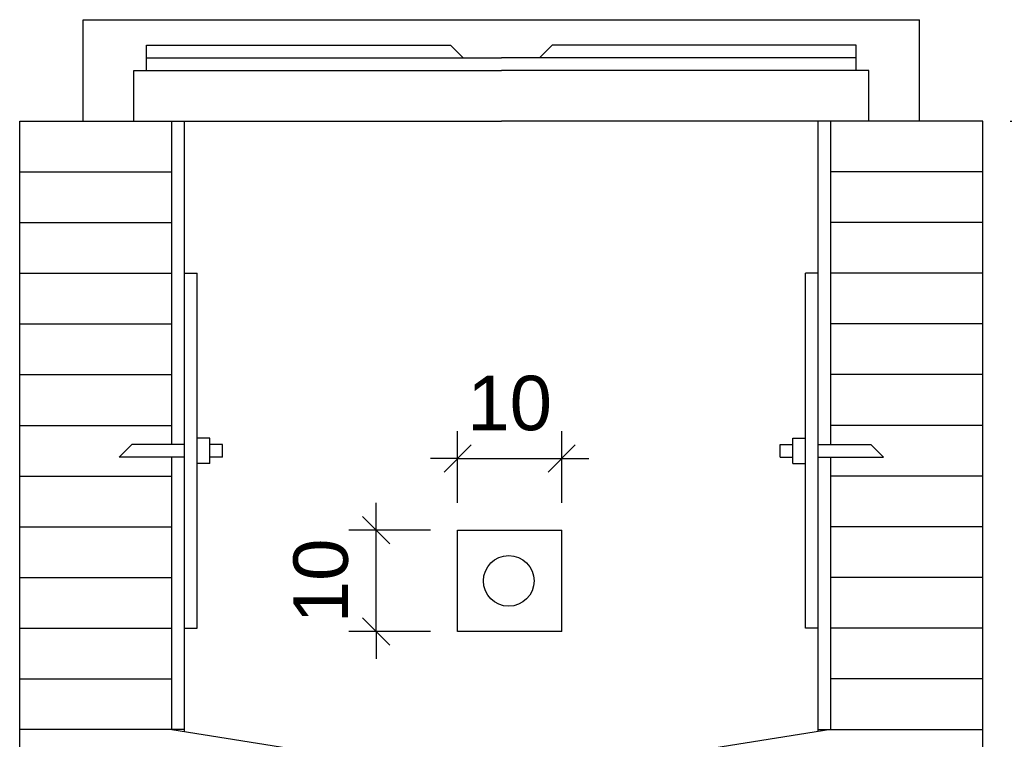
# Model space of a CAD drawing. Header units: millimetres. Extents: x 15 to 133, y 12 to 160.
# Tile 85 of 92: x 124.48 to 126.29, y 17.34 to 18.66. Entities that reach past the tile are written whole.
import ezdxf

# ---------------------------------------------------------------- set-up
doc = ezdxf.new("R2010")
doc.units = ezdxf.units.MM
doc.header["$MEASUREMENT"] = 0
for name, color, linetype, lineweight in [('Cotas -Marco Polo', 1, 'Continuous', 18), ('Layout 01 - Marco Polo', 152, 'Continuous', 25), ('Projeção - Marco Polo', 50, 'Continuous', 25)]:
    doc.layers.add(name, color=color, linetype=linetype, lineweight=lineweight)
doc.layers.get('0').off()
doc.styles.add('Textos 1-50 - Marco Polo', font='arial.ttf', dxfattribs={"height": 0.1})
doc.dimstyles.new('Escala 1-50 - Marco Polo', dxfattribs={"dimtxt": 0.1, "dimasz": 0.05, "dimexe": 0.05, "dimexo": 0.05, "dimgap": 0.05, "dimtad": 2, "dimdec": 0, "dimlfac": 100, "dimzin": 0, "dimdsep": 46, "dimtxsty": 'Textos 1-50 - Marco Polo', "dimblk": 'OBLIQUE', "dimcen": 0.05, "dimclrt": 2, "dimadec": 0, "dimazin": 0, "dimtfac": 1, "dimtdec": 0, "dimtix": 1, "dimtmove": 0, "dimatfit": 3, "dimfxl": 0, "dimtolj": 1, "dimtzin": 0, "dimarcsym": 0})

# ---------------------------------------------------------------- blocks, each defined once
blk = doc.blocks.new('_OBLIQUE')
at = {"color": 0, "linetype": 'ByBlock', "lineweight": -2}
blk.add_line((-0.5, -0.5), (0.5, 0.5), dxfattribs=at)
blk = doc.blocks.new('*D29')
at = {"layer": 'Cotas -Marco Polo', "color": 0, "lineweight": -2, "transparency": 16777216}
for p, q in [((126.2987, 18.4701), (126.4877, 18.4701)), ((126.4377, 17.1683), (126.4377, 18.4701)), ((126.2987, 17.1683), (126.4877, 17.1683))]:
    blk.add_line(p, q, dxfattribs=at)
at = {"layer": 'Defpoints', "color": 0, "transparency": 16777216}
for p in [(126.2487, 18.4701), (126.4377, 18.4701), (126.2487, 17.1683)]:
    blk.add_point(p, dxfattribs=at)
at = {"layer": 'Cotas -Marco Polo', "color": 0, "lineweight": -2, "transparency": 16777216, "xscale": 0.05, "yscale": 0.05, "zscale": 0.05}
for p, rotation in [((126.4377, 18.4701), 90), ((126.4377, 17.1683), 270)]:
    blk.add_blockref('_OBLIQUE', p, dxfattribs=dict(at, rotation=rotation))
at = {"layer": 'Cotas -Marco Polo', "color": 2, "transparency": 16777216, "insert": (126.5388, 17.8192), "char_height": 0.1, "attachment_point": 5, "rotation": 90, "style": 'Textos 1-50 - Marco Polo'}
blk.add_mtext('\\A1;130', dxfattribs=at)
blk = doc.blocks.new('*D30')
at = {"layer": 'Cotas -Marco Polo', "color": 0, "lineweight": -2, "transparency": 16777216}
for p, q in [((125.1355, 17.72), (125.1355, 17.77)), ((125.2352, 17.72), (125.0855, 17.72)), ((125.1355, 17.534), (125.1355, 17.72)), ((125.2352, 17.534), (125.0855, 17.534)), ((125.1355, 17.534), (125.1355, 17.484))]:
    blk.add_line(p, q, dxfattribs=at)
at = {"layer": 'Defpoints', "color": 0, "transparency": 16777216}
for p in [(125.1355, 17.72), (125.2852, 17.72), (125.2852, 17.534)]:
    blk.add_point(p, dxfattribs=at)
at = {"layer": 'Cotas -Marco Polo', "color": 0, "lineweight": -2, "transparency": 16777216, "xscale": 0.05, "yscale": 0.05, "zscale": 0.05}
for p, rotation in [((125.1355, 17.72), 270), ((125.1355, 17.534), 90)]:
    blk.add_blockref('_OBLIQUE', p, dxfattribs=dict(at, rotation=rotation))
at = {"layer": 'Cotas -Marco Polo', "color": 2, "transparency": 16777216, "insert": (125.0345, 17.627), "char_height": 0.1, "attachment_point": 5, "rotation": 90, "style": 'Textos 1-50 - Marco Polo'}
blk.add_mtext('\\A1;10', dxfattribs=at)
blk = doc.blocks.new('*D31')
at = {"layer": 'Cotas -Marco Polo', "color": 0, "lineweight": -2, "transparency": 16777216}
for p, q in [((125.2852, 17.77), (125.2852, 17.9014)), ((125.476, 17.77), (125.476, 17.9014)), ((125.2852, 17.8514), (125.2352, 17.8514)), ((125.2852, 17.8514), (125.476, 17.8514)), ((125.476, 17.8514), (125.526, 17.8514))]:
    blk.add_line(p, q, dxfattribs=at)
at = {"layer": 'Defpoints', "color": 0, "transparency": 16777216}
for p in [(125.476, 17.8514), (125.2852, 17.72), (125.476, 17.72)]:
    blk.add_point(p, dxfattribs=at)
at = {"layer": 'Cotas -Marco Polo', "color": 0, "lineweight": -2, "transparency": 16777216, "xscale": 0.05, "yscale": 0.05, "zscale": 0.05}
blk.add_blockref('_OBLIQUE', (125.2852, 17.8514), dxfattribs=at)
at = {"layer": 'Cotas -Marco Polo', "color": 0, "lineweight": -2, "transparency": 16777216, "xscale": 0.05, "yscale": 0.05, "zscale": 0.05, "rotation": 180}
blk.add_blockref('_OBLIQUE', (125.476, 17.8514), dxfattribs=at)
at = {"layer": 'Cotas -Marco Polo', "color": 2, "transparency": 16777216, "insert": (125.3806, 17.9525), "char_height": 0.1, "attachment_point": 5, "style": 'Textos 1-50 - Marco Polo'}
blk.add_mtext('\\A1;10', dxfattribs=at)

msp = doc.modelspace()

# ---------------------------------------------------------------- linework, layer by layer
at = {"layer": 'Layout 01 - Marco Polo'}
for p, q in [((124.5981, 18.6561), (126.1324, 18.6561)), ((124.5981, 18.4701), (124.5981, 18.6561)), ((126.1324, 18.4701), (126.1324, 18.6561)), ((124.7144, 18.6096), (125.2723, 18.6096)), ((124.7144, 18.5631), (124.7144, 18.6096)), ((125.2723, 18.6096), (125.2955, 18.5863)), ((125.4583, 18.6096), (125.435, 18.5863)), ((126.0162, 18.6096), (125.4583, 18.6096)), ((126.0162, 18.5631), (126.0162, 18.6096)), ((124.7144, 18.5863), (125.3653, 18.5863)), ((126.0162, 18.5863), (125.3653, 18.5863)), ((124.6911, 18.5631), (125.3653, 18.5631)), ((124.6911, 18.4701), (124.6911, 18.5631)), ((126.0394, 18.5631), (125.3653, 18.5631)), ((126.0394, 18.4701), (126.0394, 18.5631)), ((124.4819, 18.4701), (125.3653, 18.4701)), ((124.4819, 17.1683), (124.4819, 18.4701)), ((124.7609, 17.8773), (124.7609, 18.4701)), ((124.7841, 17.3506), (124.7841, 18.4701)), ((126.2487, 18.4701), (125.3653, 18.4701)), ((125.9465, 17.3506), (125.9465, 18.4701)), ((125.9697, 17.8773), (125.9697, 18.4701)), ((126.2487, 17.1683), (126.2487, 18.4701)), ((124.4819, 18.3771), (124.7609, 18.3771)), ((126.2487, 18.3771), (125.9697, 18.3771)), ((124.4819, 18.2841), (124.7609, 18.2841)), ((126.2487, 18.2841), (125.9697, 18.2841)), ((124.4819, 18.1911), (124.7609, 18.1911)), ((124.7841, 18.1911), (124.8074, 18.1911)), ((124.8074, 17.5402), (124.8074, 18.1911)), ((125.9465, 18.1911), (125.9232, 18.1911)), ((125.9232, 17.5402), (125.9232, 18.1911)), ((126.2487, 18.1911), (125.9697, 18.1911)), ((124.4819, 18.0981), (124.7609, 18.0981)), ((126.2487, 18.0981), (125.9697, 18.0981)), ((124.4819, 18.0052), (124.7609, 18.0052)), ((126.2487, 18.0052), (125.9697, 18.0052)), ((124.4819, 17.9122), (124.7609, 17.9122)), ((126.2487, 17.9122), (125.9697, 17.9122)), ((124.8306, 17.8889), (124.8074, 17.8889)), ((124.8306, 17.8424), (124.8306, 17.8889)), ((125.9, 17.8889), (125.9232, 17.8889)), ((125.9, 17.8424), (125.9, 17.8889)), ((124.6874, 17.8773), (124.6641, 17.854)), ((124.7841, 17.8773), (124.6874, 17.8773)), ((124.8539, 17.8773), (124.8306, 17.8773)), ((124.8539, 17.854), (124.8539, 17.8773)), ((125.8767, 17.8773), (125.9, 17.8773)), ((125.8767, 17.854), (125.8767, 17.8773)), ((125.9465, 17.8773), (126.0432, 17.8773)), ((126.0432, 17.8773), (126.0665, 17.854)), ((124.7841, 17.854), (124.6641, 17.854)), ((124.7609, 17.3542), (124.7609, 17.854)), ((124.8306, 17.8424), (124.8074, 17.8424)), ((124.8539, 17.854), (124.8306, 17.854)), ((125.8767, 17.854), (125.9, 17.854)), ((125.9, 17.8424), (125.9232, 17.8424)), ((125.9465, 17.854), (126.0665, 17.854)), ((125.9697, 17.3542), (125.9697, 17.854)), ((124.4819, 17.8192), (124.7609, 17.8192)), ((126.2487, 17.8192), (125.9697, 17.8192)), ((124.4819, 17.7262), (124.7609, 17.7262)), ((126.2487, 17.7262), (125.9697, 17.7262)), ((124.4819, 17.6332), (124.7609, 17.6332)), ((126.2487, 17.6332), (125.9697, 17.6332)), ((124.4819, 17.5402), (124.7609, 17.5402)), ((124.7841, 17.5402), (124.8074, 17.5402)), ((125.9465, 17.5402), (125.9232, 17.5402)), ((126.2487, 17.5402), (125.9697, 17.5402)), ((124.4819, 17.4472), (124.7609, 17.4472)), ((126.2487, 17.4472), (125.9697, 17.4472)), ((124.7841, 17.3542), (124.4819, 17.3542)), ((124.7609, 17.3542), (125.3188, 17.2661)), ((125.9697, 17.3542), (125.4118, 17.2661)), ((125.9465, 17.3542), (126.2487, 17.3542))]:
    msp.add_line(p, q, dxfattribs=at)
at = {"layer": 'Projeção - Marco Polo'}
for p, q in [((125.2852, 17.534), (125.2852, 17.72)), ((125.2852, 17.72), (125.476, 17.72)), ((125.476, 17.534), (125.476, 17.72)), ((125.476, 17.534), (125.2852, 17.534))]:
    msp.add_line(p, q, dxfattribs=at)
msp.add_circle((125.3788, 17.627), 0.0465, dxfattribs=at)

# ---------------------------------------------------------------- dimensions: what is measured, and where the dimension line sits
at = {"layer": 'Cotas -Marco Polo'}
dim = msp.add_linear_dim(base=(126.4377, 18.4701), p1=(126.2487, 17.1683), p2=(126.2487, 18.4701), angle=90, dimstyle='Escala 1-50 - Marco Polo', dxfattribs=at)
dim.commit()
dim.dimension.update_dxf_attribs({"geometry": '*D29', "text_midpoint": (126.5388, 17.8192)})
dim = msp.add_linear_dim(base=(125.476, 17.8514), p1=(125.2852, 17.72), p2=(125.476, 17.72), text='10', dimstyle='Escala 1-50 - Marco Polo', dxfattribs=at)
dim.commit()
dim.dimension.update_dxf_attribs({"geometry": '*D31', "text_midpoint": (125.3806, 17.9525)})
dim = msp.add_linear_dim(base=(125.1355, 17.72), p1=(125.2852, 17.534), p2=(125.2852, 17.72), angle=90, text='10', dimstyle='Escala 1-50 - Marco Polo', dxfattribs=at)
dim.commit()
dim.dimension.update_dxf_attribs({"geometry": '*D30', "text_midpoint": (125.0345, 17.627)})

doc.saveas('drawing.dxf')
